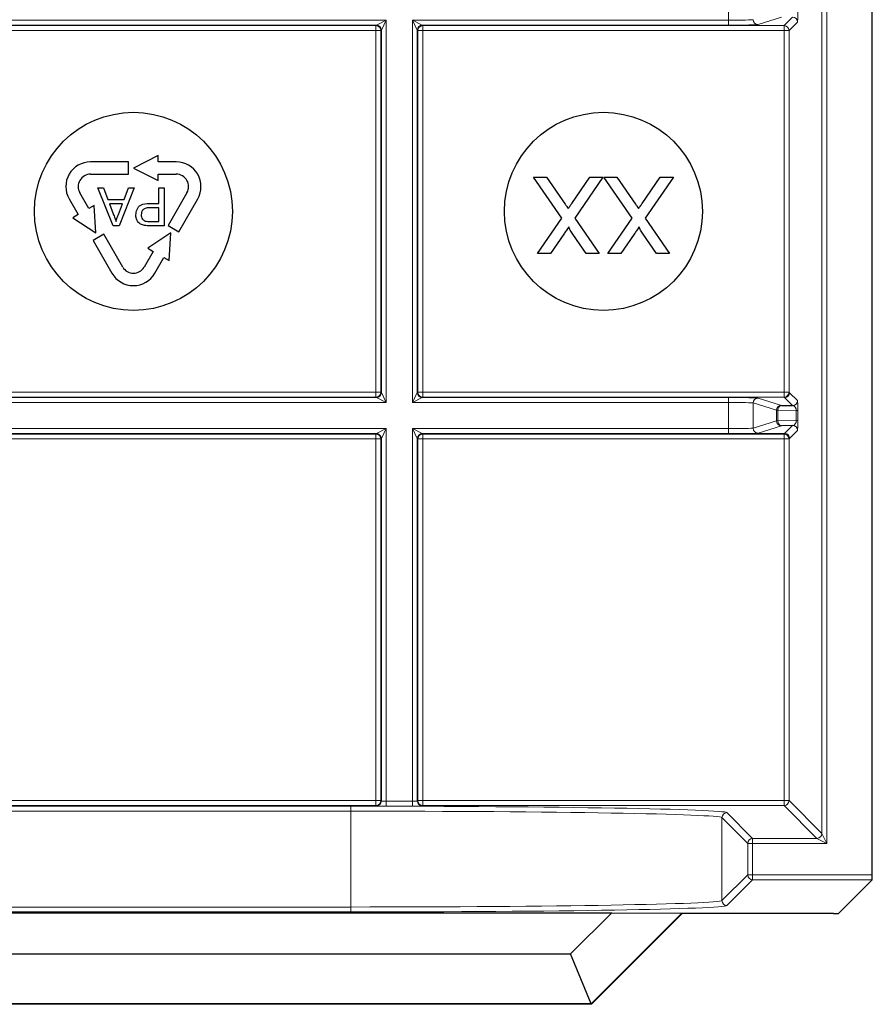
# Paper-space layout 'Blatt3' of a CAD drawing. Header units: millimetres. Extents: x 5 to 418, y 2 to 292.
# Tile 67 of 97: x 318.31 to 324.06, y 89.54 to 96.17. Entities that reach past the tile are written whole.
import ezdxf

# ---------------------------------------------------------------- set-up
doc = ezdxf.new("R2010")
doc.units = ezdxf.units.MM

psp = doc.layouts.new('Blatt3')

# ---------------------------------------------------------------- linework, layer by layer
at = {"color": 7, "linetype": 'Continuous', "lineweight": 18}
for p, q in [((323.7181, 90.693), (323.7181, 106.8563)), ((323.7514, 106.8563), (323.7514, 90.6264)), ((323.0885, 96.1688), (323.0885, 96.3446)), ((317.3757, 96.1688), (320.7833, 96.1688)), ((320.7166, 96.1355), (317.4423, 96.1355)), ((317.4456, 96.1323), (320.7134, 96.1323)), ((320.7134, 96.1323), (320.7166, 96.1355)), ((320.7134, 96.1323), (320.7134, 96.0989)), ((320.7166, 96.1355), (320.7833, 96.1688)), ((320.7833, 96.1688), (320.7499, 96.1022)), ((320.7833, 96.1688), (320.7833, 93.5946)), ((320.959, 96.1688), (323.0885, 96.1688)), ((320.959, 93.5946), (320.959, 96.1688)), ((320.9923, 96.1022), (320.959, 96.1688)), ((320.959, 96.1688), (321.0257, 96.1355)), ((321.0257, 96.1355), (321.0289, 96.1323)), ((323.0885, 96.1355), (321.0257, 96.1355)), ((321.0289, 96.1323), (323.4634, 96.1323)), ((321.0289, 96.1323), (321.0289, 96.0989)), ((323.0885, 96.1355), (323.0885, 96.1688)), ((323.4454, 96.1882), (323.2882, 96.1388)), ((323.4634, 96.1323), (323.5206, 96.1895)), ((323.4634, 96.1323), (323.4634, 96.0989)), ((323.5539, 96.1562), (323.4967, 96.0989)), ((320.7134, 96.0989), (317.4456, 96.0989)), ((320.7134, 93.6644), (320.7134, 96.0989)), ((320.7467, 96.0989), (320.7134, 96.0989)), ((320.7499, 96.1022), (320.7467, 96.0989)), ((320.7467, 96.0989), (320.7467, 93.6644)), ((320.7499, 93.6612), (320.7499, 96.1022)), ((320.9923, 96.1022), (320.9923, 93.6612)), ((320.9956, 96.0989), (320.9923, 96.1022)), ((320.9956, 93.6644), (320.9956, 96.0989)), ((320.9956, 96.0989), (321.0289, 96.0989)), ((321.0289, 96.0989), (321.0289, 93.6644)), ((323.4634, 96.0989), (321.0289, 96.0989)), ((323.4634, 93.6644), (323.4634, 96.0989)), ((323.4634, 96.0989), (323.4967, 96.0989)), ((323.4967, 96.0989), (323.4967, 93.6644)), ((317.4423, 93.6279), (320.7166, 93.6279)), ((317.4456, 93.6644), (320.7134, 93.6644)), ((320.7134, 93.6311), (317.4456, 93.6311)), ((320.7134, 93.6644), (320.7134, 93.6311)), ((320.7467, 93.6644), (320.7134, 93.6644)), ((320.7166, 93.6279), (320.7134, 93.6311)), ((320.7833, 93.5946), (320.7166, 93.6279)), ((320.7467, 93.6644), (320.7499, 93.6612)), ((320.7499, 93.6612), (320.7833, 93.5946)), ((320.959, 93.5946), (320.9923, 93.6612)), ((321.0257, 93.6279), (320.959, 93.5946)), ((320.9923, 93.6612), (320.9956, 93.6644)), ((320.9956, 93.6644), (321.0289, 93.6644)), ((321.0289, 93.6311), (321.0257, 93.6279)), ((321.0257, 93.6279), (323.0885, 93.6279)), ((321.0289, 93.6644), (321.0289, 93.6311)), ((321.0289, 93.6644), (323.4634, 93.6644)), ((323.4634, 93.6311), (321.0289, 93.6311)), ((323.0885, 93.6279), (323.0885, 93.5946)), ((323.2882, 93.6246), (323.4454, 93.5752)), ((323.4634, 93.6644), (323.4634, 93.6311)), ((323.4634, 93.6644), (323.4967, 93.6644)), ((323.4672, 93.6273), (323.4634, 93.6311)), ((323.5206, 93.5739), (323.4672, 93.6273)), ((323.4967, 93.6644), (323.5005, 93.6606)), ((323.5005, 93.6606), (323.5539, 93.6072)), ((320.7833, 93.5946), (317.3757, 93.5946)), ((323.0885, 93.5946), (320.959, 93.5946)), ((323.0885, 93.4188), (323.0885, 93.5946)), ((323.4121, 93.5419), (323.2549, 93.5913)), ((323.2549, 93.5913), (323.2549, 93.4221)), ((323.4218, 93.5419), (323.4121, 93.5419)), ((323.4121, 93.4715), (323.4121, 93.5419)), ((323.4218, 93.5419), (323.4218, 93.4715)), ((323.5458, 93.5397), (323.4218, 93.5419)), ((323.5458, 93.5397), (323.5556, 93.5397)), ((323.5458, 93.4737), (323.5458, 93.5397)), ((323.5556, 93.5397), (323.5556, 93.4737)), ((317.3757, 93.4188), (320.7833, 93.4188)), ((320.7166, 93.3855), (320.7833, 93.4188)), ((320.7833, 93.4188), (320.7499, 93.3522)), ((320.7833, 93.4188), (320.7833, 90.9101)), ((320.959, 93.4188), (323.0885, 93.4188)), ((320.959, 90.9101), (320.959, 93.4188)), ((320.9923, 93.3522), (320.959, 93.4188)), ((320.959, 93.4188), (321.0257, 93.3855)), ((323.0885, 93.3855), (323.0885, 93.4188)), ((323.2549, 93.4221), (323.4121, 93.4715)), ((323.4454, 93.4382), (323.2882, 93.3888)), ((323.4218, 93.4715), (323.4121, 93.4715)), ((323.4218, 93.4715), (323.5458, 93.4737)), ((323.4672, 93.3861), (323.5206, 93.4395)), ((323.5458, 93.4737), (323.5556, 93.4737)), ((320.7166, 93.3855), (317.4423, 93.3855)), ((317.4456, 93.3823), (320.7134, 93.3823)), ((320.7134, 93.3489), (317.4456, 93.3489)), ((320.7134, 93.3823), (320.7166, 93.3855)), ((320.7134, 93.3489), (320.7134, 93.3823)), ((320.7134, 90.9144), (320.7134, 93.3489)), ((320.7134, 93.3489), (320.7467, 93.3489)), ((320.7499, 93.3522), (320.7467, 93.3489)), ((320.7467, 93.3489), (320.7467, 90.9144)), ((320.7499, 90.9112), (320.7499, 93.3522)), ((320.9923, 93.3522), (320.9923, 90.9112)), ((320.9956, 93.3489), (320.9923, 93.3522)), ((320.9956, 90.9144), (320.9956, 93.3489)), ((320.9956, 93.3489), (321.0289, 93.3489)), ((321.0257, 93.3855), (321.0289, 93.3823)), ((323.0885, 93.3855), (321.0257, 93.3855)), ((321.0289, 93.3823), (323.4634, 93.3823)), ((321.0289, 93.3823), (321.0289, 93.3489)), ((321.0289, 93.3489), (321.0289, 90.9144)), ((323.4634, 93.3489), (321.0289, 93.3489)), ((323.2461, 93.3861), (323.4672, 93.3861)), ((323.4634, 93.3823), (323.4672, 93.3861)), ((323.4634, 93.3823), (323.4634, 93.3489)), ((323.4634, 90.9144), (323.4634, 93.3489)), ((323.4634, 93.3489), (323.4967, 93.3489)), ((323.5005, 93.3527), (323.4967, 93.3489)), ((323.4967, 93.3489), (323.4967, 90.9144)), ((323.5539, 93.4062), (323.5005, 93.3527)), ((317.4456, 90.9144), (320.7134, 90.9144)), ((320.7134, 90.8811), (320.7134, 90.9144)), ((320.7134, 90.9144), (320.7467, 90.9144)), ((320.7467, 90.9144), (320.7499, 90.9112)), ((320.7833, 90.9101), (320.7833, 90.8768)), ((320.7833, 90.9101), (320.959, 90.9101)), ((320.959, 90.9101), (320.959, 90.8768)), ((320.9923, 90.9112), (320.9956, 90.9144)), ((320.9956, 90.9144), (321.0289, 90.9144)), ((321.0289, 90.9144), (321.0289, 90.8811)), ((321.0289, 90.9144), (323.4634, 90.9144)), ((323.4634, 90.9144), (323.4634, 90.8811)), ((323.4634, 90.9144), (323.4967, 90.9144)), ((323.4967, 90.9144), (323.7181, 90.693)), ((320.7134, 90.8811), (317.4456, 90.8811)), ((317.6137, 90.8764), (320.5452, 90.8764)), ((320.5452, 90.8431), (317.6137, 90.8431)), ((320.5452, 90.8764), (320.5452, 90.8431)), ((320.5452, 90.1977), (320.5452, 90.8431)), ((320.7166, 90.8779), (320.7134, 90.8811)), ((320.959, 90.8768), (320.7833, 90.8768)), ((321.0289, 90.8811), (321.0257, 90.8779)), ((323.4634, 90.8811), (321.0289, 90.8811)), ((323.0782, 90.833), (323.2514, 90.6597)), ((323.6848, 90.6597), (323.4634, 90.8811)), ((323.2181, 90.6264), (323.0448, 90.7997)), ((323.0448, 90.7997), (323.0448, 90.2412)), ((323.7181, 90.693), (323.7514, 90.6264)), ((323.2181, 90.4144), (323.2181, 90.6264)), ((323.2181, 90.6264), (323.2514, 90.6264)), ((323.2514, 90.6264), (323.2514, 90.6597)), ((323.2514, 90.6597), (323.6848, 90.6597)), ((323.2514, 90.6264), (323.2514, 90.4144)), ((323.7514, 90.6264), (323.2514, 90.6264)), ((323.7514, 90.6264), (323.6848, 90.6597)), ((323.0448, 90.2412), (323.2181, 90.4144)), ((323.2514, 90.3811), (323.0782, 90.2078)), ((323.2181, 90.4144), (323.2514, 90.4144)), ((323.2514, 90.4144), (324.0578, 90.4144)), ((323.2514, 90.3811), (323.2514, 90.4144)), ((324.0573, 90.3811), (323.2514, 90.3811)), ((317.6137, 90.1977), (320.5452, 90.1977)), ((320.5452, 90.1644), (317.6137, 90.1644)), ((320.5452, 90.1977), (320.5452, 90.1644))]:
    psp.add_line(p, q, dxfattribs=at)
at = {"color": 7, "linetype": 'Continuous', "lineweight": 25}
for p, q in [((324.0578, 90.4144), (324.0578, 106.8563)), ((319.0461, 95.215), (318.7908, 95.215)), ((319.0461, 95.1317), (319.0461, 95.215)), ((319.2461, 95.2567), (319.0795, 95.1734)), ((319.2461, 95.215), (319.2461, 95.2567)), ((319.3681, 95.215), (319.2461, 95.215)), ((319.0795, 95.1734), (319.2461, 95.09)), ((318.7908, 95.1317), (319.0461, 95.1317)), ((319.2461, 95.09), (319.2461, 95.1317)), ((319.2461, 95.1317), (319.3681, 95.1317)), ((321.9653, 94.8368), (321.7755, 95.1123)), ((321.7755, 95.1123), (321.8628, 95.1123)), ((321.8628, 95.1123), (321.9879, 94.9308)), ((322.0331, 94.9356), (322.1547, 95.1123)), ((322.2431, 95.1123), (322.0532, 94.836)), ((322.1547, 95.1123), (322.2431, 95.1123)), ((322.4395, 94.8368), (322.2496, 95.1123)), ((322.2496, 95.1123), (322.337, 95.1123)), ((322.337, 95.1123), (322.462, 94.9308)), ((322.5073, 94.9356), (322.6288, 95.1123)), ((322.7172, 95.1123), (322.5274, 94.836)), ((322.6288, 95.1123), (322.7172, 95.1123)), ((318.7796, 94.901), (318.7186, 95.0067)), ((318.9422, 94.7839), (318.8402, 95.0408)), ((318.8402, 95.0408), (318.8786, 95.0408)), ((318.8786, 95.0408), (318.9078, 94.9617)), ((319.085, 95.0408), (318.983, 94.7839)), ((319.0173, 94.9617), (319.0465, 95.0408)), ((319.0465, 95.0408), (319.085, 95.0408)), ((319.2507, 94.9354), (319.2507, 95.0408)), ((319.2507, 95.0408), (319.2869, 95.0408)), ((319.2869, 95.0408), (319.2869, 94.7839)), ((319.4403, 95.0067), (319.3126, 94.7856)), ((318.6465, 94.965), (318.7075, 94.8594)), ((318.9078, 94.9617), (319.0173, 94.9617)), ((319.3848, 94.7439), (319.5125, 94.965)), ((318.8157, 94.9219), (318.7796, 94.901)), ((318.8269, 94.7359), (318.8157, 94.9219)), ((319.0064, 94.9321), (318.9187, 94.9321)), ((318.9187, 94.9321), (318.9437, 94.8646)), ((318.9801, 94.861), (319.0064, 94.9321)), ((319.1878, 94.9354), (319.2507, 94.9354)), ((319.2507, 94.9058), (319.1887, 94.9058)), ((319.2507, 94.8136), (319.2507, 94.9058)), ((318.7075, 94.8594), (318.6714, 94.8385)), ((318.6714, 94.8385), (318.8269, 94.7359)), ((319.1894, 94.8136), (319.2507, 94.8136)), ((321.8018, 94.5987), (321.9653, 94.8368)), ((322.0532, 94.836), (322.2167, 94.5987)), ((322.276, 94.5987), (322.4395, 94.8368)), ((322.5274, 94.836), (322.6909, 94.5987)), ((318.983, 94.7839), (318.9422, 94.7839)), ((319.2869, 94.7839), (319.1926, 94.7839)), ((319.3126, 94.7856), (319.3848, 94.7439)), ((318.8796, 94.7278), (318.8075, 94.6862)), ((318.8075, 94.6862), (318.9351, 94.465)), ((319.0073, 94.5067), (318.8796, 94.7278)), ((319.3321, 94.7359), (319.1766, 94.6332)), ((319.3209, 94.5499), (319.3321, 94.7359)), ((321.9796, 94.7288), (321.8903, 94.5987)), ((322.1295, 94.5987), (322.0398, 94.7287)), ((322.4538, 94.7288), (322.3645, 94.5987)), ((322.6036, 94.5987), (322.514, 94.7287)), ((319.2126, 94.6124), (319.1516, 94.5067)), ((319.1766, 94.6332), (319.2126, 94.6124)), ((319.2238, 94.465), (319.2848, 94.5707)), ((319.2848, 94.5707), (319.3209, 94.5499)), ((321.8903, 94.5987), (321.8018, 94.5987)), ((322.2167, 94.5987), (322.1295, 94.5987)), ((322.3645, 94.5987), (322.276, 94.5987)), ((322.6909, 94.5987), (322.6036, 94.5987)), ((323.4454, 93.5752), (323.5206, 93.5739)), ((323.5206, 93.4395), (323.4454, 93.4382)), ((324.0573, 90.3811), (323.83, 90.1539)), ((315.8568, 90.1591), (322.3022, 90.1591)), ((322.0247, 89.8817), (322.3022, 90.1591)), ((322.775, 90.1557), (322.1642, 89.545)), ((322.776, 90.1533), (322.1652, 89.5425)), ((322.3022, 90.1591), (322.775, 90.1557)), ((322.775, 90.1557), (322.776, 90.1533)), ((323.7967, 90.1533), (322.776, 90.1533)), ((316.1342, 89.8817), (322.0247, 89.8817)), ((322.1642, 89.545), (322.0247, 89.8817)), ((322.1652, 89.5425), (315.9937, 89.5425)), ((322.1642, 89.545), (315.9947, 89.545)), ((322.1642, 89.545), (322.1652, 89.5425))]:
    psp.add_line(p, q, dxfattribs=at)
for centre in [(319.0795, 94.8817), (322.2461, 94.8817)]:
    psp.add_circle(centre, 0.6667, dxfattribs=at)
at = {"color": 7, "linetype": 'Continuous', "lineweight": 18}
for centre, radius, start, end in [((320.7134, 96.0989), 0.0333, 0.02044, 89.97956), ((320.7166, 96.1021), 0.0333, 0.02044, 89.97956), ((321.0257, 96.1021), 0.0333, 90.02044, 179.97956), ((321.0289, 96.0989), 0.0333, 90.02044, 179.97956), ((323.2882, 96.1721), 0.0333, 180.02519, 269.89526), ((323.4634, 96.0989), 0.0333, 0.02044, 89.97956), ((323.5206, 96.1561), 0.0333, 0.02044, 89.97956), ((320.7134, 93.6645), 0.0333, 270.02044, 359.97956), ((320.7166, 93.6612), 0.0333, 270.02044, 359.97956), ((321.0257, 93.6612), 0.0333, 180.02044, 269.97956), ((321.0289, 93.6645), 0.0333, 180.02044, 269.97956), ((323.2882, 93.5913), 0.0333, 90.10474, 179.97481), ((323.4634, 93.6645), 0.0333, 270.02044, 359.97956), ((323.4672, 93.6607), 0.0333, 270.02044, 359.97956), ((323.4454, 93.5419), 0.0333, 90.10474, 179.97481), ((323.4518, 93.5457), 0.0302, 102.23793, 187.22506), ((323.5206, 93.6072), 0.0333, 270.02044, 359.97956), ((323.2882, 93.4221), 0.0333, 180.02519, 269.89526), ((323.4454, 93.4715), 0.0333, 180.02519, 269.89526), ((323.4518, 93.4677), 0.0302, 172.77494, 257.76207), ((323.5206, 93.4061), 0.0333, 0.02044, 89.97956), ((320.7134, 93.3489), 0.0333, 0.02044, 89.97956), ((320.7166, 93.3521), 0.0333, 0.02044, 89.97956), ((321.0257, 93.3521), 0.0333, 90.02044, 179.97956), ((321.0289, 93.3489), 0.0333, 90.02044, 179.97956), ((323.4634, 93.3489), 0.0333, 0.02044, 89.97956), ((320.7134, 90.9145), 0.0333, 270.02044, 359.97956), ((320.7166, 90.9112), 0.0333, 270.02044, 359.97956), ((321.0257, 90.9112), 0.0333, 180.02044, 269.97956), ((321.0289, 90.9145), 0.0333, 180.02044, 269.97956), ((323.4634, 90.9145), 0.0333, 270.02044, 359.97956), ((323.0782, 90.7997), 0.0333, 90.02044, 179.97956), ((323.6848, 90.693), 0.0333, 270.02044, 359.97956), ((323.2515, 90.6264), 0.0333, 90.02044, 179.97956), ((323.2515, 90.4145), 0.0333, 180.02044, 269.97956), ((323.0782, 90.2412), 0.0333, 180.02044, 269.97956)]:
    psp.add_arc(centre, radius, start, end, dxfattribs=at)
at = {"color": 7, "linetype": 'Continuous', "lineweight": 25}
for centre, radius, start, end in [((318.7908, 95.0484), 0.1667, 90, 210), ((319.3681, 95.0484), 0.1667, 330, 90), ((318.7908, 95.0484), 0.0833, 90, 210.00007), ((319.3681, 95.0484), 0.0833, 330, 90.00007), ((319.0795, 94.5484), 0.0833, 210, 330.00007), ((319.0795, 94.5484), 0.1667, 210, 330)]:
    psp.add_arc(centre, radius, start, end, dxfattribs=at)
at = {"color": 7, "linetype": 'Continuous', "lineweight": 18}
for centre, major_axis, ratio, start_param, end_param in [((323.5539, 96.2228), (0, 0.0667), 0.025118, 3.166721, 4.725177), ((323.0885, 96.1723), (0.1667, 0), 0.020946, 4.712389, 6.227687), ((323.0885, 96.139), (0.2, 0), 0.017455, 4.712389, 6.227687), ((323.0885, 93.6244), (0.2, 0), 0.017455, 0.055499, 1.570796), ((323.0885, 93.5911), (0.1667, 0), 0.020946, 0.055499, 1.570796), ((323.5206, 93.5406), (-0.0022, 0.0333), 0.755078, 4.637473, 6.195928), ((323.5539, 93.5406), (0, 0.0667), 0.025118, 4.699601, 6.258057), ((323.0885, 93.4223), (0.1667, 0), 0.020946, 4.712389, 6.227687), ((323.5206, 93.4728), (0.0022, 0.0333), 0.755078, 3.22885, 4.787305), ((323.5539, 93.4728), (0, 0.0667), 0.025118, 3.166721, 4.725177), ((323.0885, 93.389), (0.2, 0), 0.017455, 4.712389, 6.227687), ((320.7833, 90.9112), (0.0333, 0), 0.03491, 3.159046, 4.712389), ((320.959, 90.9112), (0.0333, 0), 0.03491, 4.712389, 6.265732), ((320.5452, 90.8322), (2.5333, 0), 0.017455, 0.017453, 1.570796), ((320.5452, 90.7989), (2.5, 0), 0.017688, 0.017453, 1.570796), ((320.7833, 90.8779), (0.0667, 0), 0.017455, 3.159046, 4.712389), ((320.959, 90.8779), (0.0667, 0), 0.017455, 4.712389, 6.265732), ((320.5452, 90.2419), (2.5, 0), 0.017688, 4.712389, 6.265732), ((320.5452, 90.2086), (2.5333, 0), 0.017455, 4.712389, 6.265732)]:
    psp.add_ellipse(centre, major_axis=major_axis, ratio=ratio, start_param=start_param, end_param=end_param, dxfattribs=at)
at = {"color": 7, "linetype": 'Continuous', "lineweight": 25}
for centre, major_axis, start_param, end_param in [((324.0573, 90.4144), (0, 0.0333), 3.159046, 4.712389), ((323.7967, 90.1539), (0.0333, 0), 4.712389, 6.265732)]:
    psp.add_ellipse(centre, major_axis=major_axis, ratio=0.017455, start_param=start_param, end_param=end_param, dxfattribs=at)
for points, knots in [([(322.009, 94.9003), (322.0135, 94.9068), (322.0216, 94.9186), (322.0296, 94.9304), (322.0331, 94.9356)], [0, 0, 0, 0, 0.560002, 1, 1, 1, 1]), ([(322.4831, 94.9003), (322.4877, 94.9068), (322.4958, 94.9186), (322.5038, 94.9304), (322.5073, 94.9356)], [0, 0, 0, 0, 0.560002, 1, 1, 1, 1]), ([(319.0959, 94.8578), (319.0973, 94.8706), (319.1, 94.8962), (319.1328, 94.9333), (319.1669, 94.9346), (319.1878, 94.9354)], [0, 0, 0, 0, 0.280772, 0.559745, 1, 1, 1, 1]), ([(319.1887, 94.9058), (319.1809, 94.9055), (319.1652, 94.905), (319.1442, 94.8956), (319.1334, 94.8774), (319.1326, 94.865), (319.1322, 94.8588)], [0, 0, 0, 0, 0.28137, 0.559786, 0.779383, 1, 1, 1, 1]), ([(321.9879, 94.9308), (321.9918, 94.9251), (321.9989, 94.915), (322.0059, 94.9048), (322.009, 94.9003)], [0, 0, 0, 0, 0.56, 1, 1, 1, 1]), ([(322.462, 94.9308), (322.466, 94.9251), (322.473, 94.915), (322.48, 94.9048), (322.4831, 94.9003)], [0, 0, 0, 0, 0.56, 1, 1, 1, 1]), ([(318.9437, 94.8646), (318.9472, 94.8551), (318.9535, 94.8381), (318.9598, 94.8211), (318.9626, 94.8136)], [0, 0, 0, 0, 0.560002, 1, 1, 1, 1]), ([(318.9626, 94.8136), (318.965, 94.8227), (318.9694, 94.8391), (318.9768, 94.8543), (318.9801, 94.861)], [0, 0, 0, 0, 0.559908, 1, 1, 1, 1]), ([(319.1545, 94.7864), (319.1452, 94.7886), (319.1266, 94.7931), (319.1075, 94.8129), (319.0975, 94.8354), (319.0965, 94.8503), (319.0959, 94.8578)], [0, 0, 0, 0, 0.280091, 0.558988, 0.779416, 1, 1, 1, 1]), ([(319.1322, 94.8588), (319.1325, 94.8537), (319.1331, 94.8434), (319.1395, 94.8303), (319.1485, 94.8204), (319.156, 94.8174), (319.1598, 94.8158)], [0, 0, 0, 0, 0.280207, 0.559922, 0.780033, 1, 1, 1, 1]), ([(319.1598, 94.8158), (319.1653, 94.815), (319.1751, 94.8135), (319.185, 94.8136), (319.1894, 94.8136)], [0, 0, 0, 0, 0.559585, 1, 1, 1, 1]), ([(319.1926, 94.7839), (319.1854, 94.784), (319.1727, 94.784), (319.16, 94.7856), (319.1545, 94.7864)], [0, 0, 0, 0, 0.560101, 1, 1, 1, 1]), ([(322.0132, 94.7777), (322.0069, 94.7686), (321.9957, 94.7523), (321.9846, 94.736), (321.9796, 94.7288)], [0, 0, 0, 0, 0.56, 1, 1, 1, 1]), ([(322.0398, 94.7287), (322.0341, 94.7375), (322.026, 94.7497), (322.0161, 94.7657), (322.0142, 94.7737), (322.0132, 94.7777)], [0, 0, 0, 0, 0.561277, 0.781763, 1, 1, 1, 1]), ([(322.4873, 94.7777), (322.4811, 94.7686), (322.4699, 94.7523), (322.4587, 94.736), (322.4538, 94.7288)], [0, 0, 0, 0, 0.56, 1, 1, 1, 1]), ([(322.514, 94.7287), (322.5082, 94.7375), (322.5002, 94.7497), (322.4903, 94.7657), (322.4883, 94.7737), (322.4873, 94.7777)], [0, 0, 0, 0, 0.561277, 0.781763, 1, 1, 1, 1])]:
    psp.add_open_spline(points, degree=3, knots=knots, dxfattribs=at)
at = {"color": 7, "linetype": 'Continuous', "lineweight": 18}
psp.add_open_spline([(323.4672, 93.3861), (323.4715, 93.3855), (323.4803, 93.3845), (323.4913, 93.3768), (323.499, 93.3658), (323.5, 93.3571), (323.5005, 93.3527)], degree=3, dxfattribs=at)

doc.saveas('drawing.dxf')
